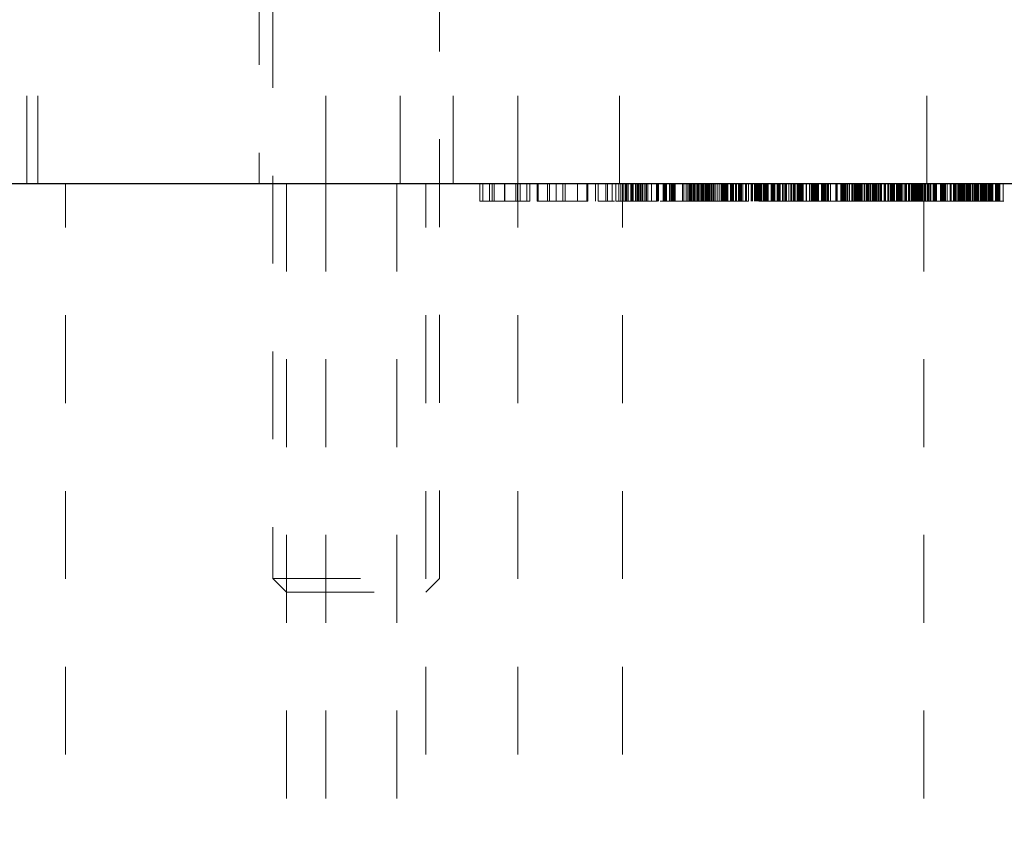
# Model space of a CAD drawing. Header units: inches. Extents: x 1880 to 2363, y -453 to -54.
# Tile 201 of 256: x 2038.974 to 2040.095, y -433.703 to -432.785. Entities that reach past the tile are written whole.
import ezdxf

# ---------------------------------------------------------------- set-up
doc = ezdxf.new("R2010")
doc.units = ezdxf.units.IN
doc.header["$LTSCALE"] = 0.5
doc.header["$MEASUREMENT"] = 0
doc.linetypes.add('HIDDEN', pattern=[0.225, 0.15, -0.075])
for name, color, linetype in [('DIE-M-S3', 8, 'Continuous'), ('DSS-M-S', 53, 'Continuous'), ('SVD-M-S', 8, 'Continuous')]:
    doc.layers.add(name, color=color, linetype=linetype)

msp = doc.modelspace()

# ---------------------------------------------------------------- linework, layer by layer
at = {"layer": 'DIE-M-S3', "linetype": 'HIDDEN', "lineweight": 18}
for p, q in [((2038.99429, -432.97113), (2038.99429, -432.47113)), ((2039.32242, -432.47113), (2039.32242, -432.97113)), ((2039.40679, -432.47113), (2039.40679, -432.97113)), ((2039.54117, -432.97113), (2039.54117, -432.47113)), ((2039.65679, -432.97113), (2039.65679, -432.47113)), ((2040.00679, -432.47113), (2040.00679, -432.97113))]:
    msp.add_line(p, q, dxfattribs=at)
at = {"layer": 'DSS-M-S', "linetype": 'Continuous', "lineweight": 25}
msp.add_line((2034.68179, -432.97113), (2047.18179, -432.97113), dxfattribs=at)
at = {"layer": 'DSS-M-S', "linetype": 'HIDDEN', "lineweight": 18}
for p, q in [((2039.02554, -435.22113), (2039.02554, -432.97113)), ((2039.27729, -432.97113), (2039.27729, -435.22113)), ((2039.32242, -432.97113), (2039.32242, -435.22113)), ((2039.40329, -432.97113), (2039.40329, -435.22113)), ((2039.43629, -435.22113), (2039.43629, -432.97113)), ((2039.49784, -432.99113), (2039.49784, -432.97113)), ((2039.50105, -432.99113), (2039.50105, -432.97113)), ((2039.50853, -432.99113), (2039.50853, -432.97113)), ((2039.51173, -432.99113), (2039.51173, -432.97113)), ((2039.5139, -432.99113), (2039.5139, -432.97113)), ((2039.52589, -432.99113), (2039.52589, -432.97113)), ((2039.52601, -432.99113), (2039.52601, -432.97113)), ((2039.52616, -432.99113), (2039.52616, -432.97113)), ((2039.52624, -432.99113), (2039.52624, -432.97113)), ((2039.52627, -432.99113), (2039.52627, -432.97113)), ((2039.53871, -432.99113), (2039.53871, -432.97113)), ((2039.54058, -432.99113), (2039.54058, -432.97113)), ((2039.54117, -435.22113), (2039.54117, -432.97113)), ((2039.54378, -432.99113), (2039.54378, -432.97113)), ((2039.55126, -432.99113), (2039.55126, -432.97113)), ((2039.55447, -432.99113), (2039.55447, -432.97113)), ((2039.56302, -432.99113), (2039.56302, -432.97113)), ((2039.56408, -432.99113), (2039.56408, -432.97113)), ((2039.56422, -432.99113), (2039.56422, -432.97113)), ((2039.57477, -432.99113), (2039.57477, -432.97113)), ((2039.57692, -432.99113), (2039.57692, -432.97113)), ((2039.58478, -432.99113), (2039.58478, -432.97113)), ((2039.5922, -432.99113), (2039.5922, -432.97113)), ((2039.59243, -432.99113), (2039.59243, -432.97113)), ((2039.59507, -432.99113), (2039.59507, -432.97113)), ((2039.60896, -432.99113), (2039.60896, -432.97113)), ((2039.61964, -432.99113), (2039.61964, -432.97113)), ((2039.62071, -432.99113), (2039.62071, -432.97113)), ((2039.62944, -432.99113), (2039.62944, -432.97113)), ((2039.63246, -432.99113), (2039.63246, -432.97113)), ((2039.64104, -432.99113), (2039.64104, -432.97113)), ((2039.64314, -432.99113), (2039.64314, -432.97113)), ((2039.64847, -432.99113), (2039.64847, -432.97113)), ((2039.65269, -432.99113), (2039.65269, -432.97113)), ((2039.65615, -432.99113), (2039.65615, -432.97113)), ((2039.65846, -432.99113), (2039.65846, -432.97113)), ((2039.66029, -435.22113), (2039.66029, -432.97113)), ((2039.66065, -432.99113), (2039.66065, -432.97113)), ((2039.66077, -432.99113), (2039.66077, -432.97113)), ((2039.66082, -432.99113), (2039.66082, -432.97113)), ((2039.66082, -432.99113), (2039.66082, -432.97113)), ((2039.66308, -432.99113), (2039.66308, -432.97113)), ((2039.66432, -432.99113), (2039.66432, -432.97113)), ((2039.66497, -432.99113), (2039.66497, -432.97113)), ((2039.66654, -432.99113), (2039.66654, -432.97113)), ((2039.66659, -432.99113), (2039.66659, -432.97113)), ((2039.66987, -432.99113), (2039.66987, -432.97113)), ((2039.67034, -432.99113), (2039.67034, -432.97113)), ((2039.67115, -432.99113), (2039.67115, -432.97113)), ((2039.6715, -432.99113), (2039.6715, -432.97113)), ((2039.67231, -432.99113), (2039.67231, -432.97113)), ((2039.67519, -432.99113), (2039.67519, -432.97113)), ((2039.67651, -432.99113), (2039.67651, -432.97113)), ((2039.67651, -432.99113), (2039.67651, -432.97113)), ((2039.67658, -432.99113), (2039.67658, -432.97113)), ((2039.67658, -432.99113), (2039.67658, -432.97113)), ((2039.67759, -432.99113), (2039.67759, -432.97113)), ((2039.67759, -432.99113), (2039.67759, -432.97113)), ((2039.67759, -432.99113), (2039.67759, -432.97113)), ((2039.6784, -432.99113), (2039.6784, -432.97113)), ((2039.67865, -432.99113), (2039.67865, -432.97113)), ((2039.68038, -432.99113), (2039.68038, -432.97113)), ((2039.68064, -432.99113), (2039.68064, -432.97113)), ((2039.68064, -432.99113), (2039.68064, -432.97113)), ((2039.68073, -432.99113), (2039.68073, -432.97113)), ((2039.68073, -432.99113), (2039.68073, -432.97113)), ((2039.68073, -432.99113), (2039.68073, -432.97113)), ((2039.68085, -432.99113), (2039.68085, -432.97113)), ((2039.68211, -432.99113), (2039.68211, -432.97113)), ((2039.68211, -432.99113), (2039.68211, -432.97113)), ((2039.68228, -432.99113), (2039.68228, -432.97113)), ((2039.68266, -432.99113), (2039.68266, -432.97113)), ((2039.68266, -432.99113), (2039.68266, -432.97113)), ((2039.68303, -432.99113), (2039.68303, -432.97113)), ((2039.68308, -432.99113), (2039.68308, -432.97113)), ((2039.68473, -432.99113), (2039.68473, -432.97113)), ((2039.68691, -432.99113), (2039.68691, -432.97113)), ((2039.68691, -432.99113), (2039.68691, -432.97113)), ((2039.68691, -432.99113), (2039.68691, -432.97113)), ((2039.68742, -432.99113), (2039.68742, -432.97113)), ((2039.68742, -432.99113), (2039.68742, -432.97113)), ((2039.68761, -432.99113), (2039.68761, -432.97113)), ((2039.68761, -432.99113), (2039.68761, -432.97113)), ((2039.68761, -432.99113), (2039.68761, -432.97113)), ((2039.68908, -432.99113), (2039.68908, -432.97113)), ((2039.69335, -432.99113), (2039.69335, -432.97113)), ((2039.69883, -432.99113), (2039.69883, -432.97113)), ((2039.69885, -432.99113), (2039.69885, -432.97113)), ((2039.69933, -432.99113), (2039.69933, -432.97113)), ((2039.7, -432.99113), (2039.7, -432.97113)), ((2039.70017, -432.99113), (2039.70017, -432.97113)), ((2039.7005, -432.99113), (2039.7005, -432.97113)), ((2039.70115, -432.99113), (2039.70115, -432.97113)), ((2039.70123, -432.99113), (2039.70123, -432.97113)), ((2039.70638, -432.99113), (2039.70638, -432.97113)), ((2039.70689, -432.99113), (2039.70689, -432.97113)), ((2039.70694, -432.99113), (2039.70694, -432.97113)), ((2039.70699, -432.99113), (2039.70699, -432.97113)), ((2039.70781, -432.99113), (2039.70781, -432.97113)), ((2039.70808, -432.99113), (2039.70808, -432.97113)), ((2039.70865, -432.99113), (2039.70865, -432.97113)), ((2039.70923, -432.99113), (2039.70923, -432.97113)), ((2039.70963, -432.99113), (2039.70963, -432.97113)), ((2039.71038, -432.99113), (2039.71038, -432.97113)), ((2039.71385, -432.99113), (2039.71385, -432.97113)), ((2039.7152, -432.99113), (2039.7152, -432.97113)), ((2039.71615, -432.99113), (2039.71615, -432.97113)), ((2039.71731, -432.99113), (2039.71731, -432.97113)), ((2039.71846, -432.99113), (2039.71846, -432.97113)), ((2039.71945, -432.99113), (2039.71945, -432.97113)), ((2039.72016, -432.99113), (2039.72016, -432.97113)), ((2039.72861, -432.99113), (2039.72861, -432.97113)), ((2039.73, -432.99113), (2039.73, -432.97113)), ((2039.73276, -432.99113), (2039.73276, -432.97113)), ((2039.73461, -432.99113), (2039.73461, -432.97113)), ((2039.73622, -432.99113), (2039.73622, -432.97113)), ((2039.73692, -432.99113), (2039.73692, -432.97113)), ((2039.73808, -432.99113), (2039.73808, -432.97113)), ((2039.73882, -432.99113), (2039.73882, -432.97113)), ((2039.73909, -432.99113), (2039.73909, -432.97113)), ((2039.74078, -432.99113), (2039.74078, -432.97113)), ((2039.74154, -432.99113), (2039.74154, -432.97113)), ((2039.74158, -432.99113), (2039.74158, -432.97113)), ((2039.74211, -432.99113), (2039.74211, -432.97113)), ((2039.74254, -432.99113), (2039.74254, -432.97113)), ((2039.74269, -432.99113), (2039.74269, -432.97113)), ((2039.74269, -432.97113), (2039.74269, -432.99113)), ((2039.74305, -432.99113), (2039.74305, -432.97113)), ((2039.74477, -432.99113), (2039.74477, -432.97113)), ((2039.745, -432.99113), (2039.745, -432.97113)), ((2039.74572, -432.99113), (2039.74572, -432.97113)), ((2039.74615, -432.99113), (2039.74615, -432.97113)), ((2039.74689, -432.99113), (2039.74689, -432.97113)), ((2039.74846, -432.99113), (2039.74846, -432.97113)), ((2039.74969, -432.99113), (2039.74969, -432.97113)), ((2039.75073, -432.99113), (2039.75073, -432.97113)), ((2039.75156, -432.99113), (2039.75156, -432.97113)), ((2039.7519, -432.99113), (2039.7519, -432.97113)), ((2039.7525, -432.99113), (2039.7525, -432.97113)), ((2039.75395, -432.99113), (2039.75395, -432.97113)), ((2039.75423, -432.99113), (2039.75423, -432.97113)), ((2039.75493, -432.99113), (2039.75493, -432.97113)), ((2039.75493, -432.99113), (2039.75493, -432.97113)), ((2039.75596, -432.99113), (2039.75596, -432.97113)), ((2039.75607, -432.99113), (2039.75607, -432.97113)), ((2039.75636, -432.99113), (2039.75636, -432.97113)), ((2039.75668, -432.99113), (2039.75668, -432.97113)), ((2039.75688, -432.99113), (2039.75688, -432.97113)), ((2039.75799, -432.99113), (2039.75799, -432.97113)), ((2039.75885, -432.99113), (2039.75885, -432.97113)), ((2039.75926, -432.99113), (2039.75926, -432.97113)), ((2039.7596, -432.99113), (2039.7596, -432.97113)), ((2039.76, -432.99113), (2039.76, -432.97113)), ((2039.76148, -432.99113), (2039.76148, -432.97113)), ((2039.76148, -432.99113), (2039.76148, -432.97113)), ((2039.76155, -432.99113), (2039.76155, -432.97113)), ((2039.76187, -432.99113), (2039.76187, -432.97113)), ((2039.76187, -432.99113), (2039.76187, -432.97113)), ((2039.76231, -432.99113), (2039.76231, -432.97113)), ((2039.76232, -432.99113), (2039.76232, -432.97113)), ((2039.76389, -432.99113), (2039.76389, -432.97113)), ((2039.76434, -432.99113), (2039.76434, -432.97113)), ((2039.76561, -432.99113), (2039.76561, -432.97113)), ((2039.76808, -432.99113), (2039.76808, -432.97113)), ((2039.76824, -432.99113), (2039.76824, -432.97113)), ((2039.77038, -432.99113), (2039.77038, -432.97113)), ((2039.77269, -432.99113), (2039.77269, -432.97113)), ((2039.77318, -432.99113), (2039.77318, -432.97113)), ((2039.77385, -432.99113), (2039.77385, -432.97113)), ((2039.77401, -432.99113), (2039.77401, -432.97113)), ((2039.77532, -432.99113), (2039.77532, -432.97113)), ((2039.77533, -432.99113), (2039.77533, -432.97113)), ((2039.7755, -432.99113), (2039.7755, -432.97113)), ((2039.77583, -432.99113), (2039.77583, -432.97113)), ((2039.77641, -432.99113), (2039.77641, -432.97113)), ((2039.77673, -432.99113), (2039.77673, -432.97113)), ((2039.77713, -432.99113), (2039.77713, -432.97113)), ((2039.77745, -432.99113), (2039.77745, -432.97113)), ((2039.77878, -432.99113), (2039.77878, -432.97113)), ((2039.7792, -432.99113), (2039.7792, -432.97113)), ((2039.78034, -432.99113), (2039.78034, -432.97113)), ((2039.78307, -432.99113), (2039.78307, -432.97113)), ((2039.78331, -432.99113), (2039.78331, -432.97113)), ((2039.7837, -432.99113), (2039.7837, -432.97113)), ((2039.78423, -432.99113), (2039.78423, -432.97113)), ((2039.78463, -432.99113), (2039.78463, -432.97113)), ((2039.78538, -432.99113), (2039.78538, -432.97113)), ((2039.78596, -432.99113), (2039.78596, -432.97113)), ((2039.78684, -432.99113), (2039.78684, -432.97113)), ((2039.78904, -432.99113), (2039.78904, -432.97113)), ((2039.78949, -432.99113), (2039.78949, -432.97113)), ((2039.79023, -432.99113), (2039.79023, -432.97113)), ((2039.79231, -432.99113), (2039.79231, -432.97113)), ((2039.79256, -432.99113), (2039.79256, -432.97113)), ((2039.79288, -432.99113), (2039.79288, -432.97113)), ((2039.79308, -432.99113), (2039.79308, -432.97113)), ((2039.7933, -432.99113), (2039.7933, -432.97113)), ((2039.79346, -432.99113), (2039.79346, -432.97113)), ((2039.79461, -432.99113), (2039.79461, -432.97113)), ((2039.79487, -432.99113), (2039.79487, -432.97113)), ((2039.795, -432.99113), (2039.795, -432.97113)), ((2039.79577, -432.99113), (2039.79577, -432.97113)), ((2039.79727, -432.99113), (2039.79727, -432.97113)), ((2039.80038, -432.99113), (2039.80038, -432.97113)), ((2039.80154, -432.99113), (2039.80154, -432.97113)), ((2039.80385, -432.99113), (2039.80385, -432.97113)), ((2039.8066, -432.99113), (2039.8066, -432.97113)), ((2039.80673, -432.99113), (2039.80673, -432.97113)), ((2039.80691, -432.99113), (2039.80691, -432.97113)), ((2039.80692, -432.99113), (2039.80692, -432.97113)), ((2039.80713, -432.99113), (2039.80713, -432.97113)), ((2039.80745, -432.99113), (2039.80745, -432.97113)), ((2039.80846, -432.99113), (2039.80846, -432.97113)), ((2039.81063, -432.99113), (2039.81063, -432.97113)), ((2039.81077, -432.99113), (2039.81077, -432.97113)), ((2039.81192, -432.99113), (2039.81192, -432.97113)), ((2039.81308, -432.99113), (2039.81308, -432.97113)), ((2039.81355, -432.99113), (2039.81355, -432.97113)), ((2039.81356, -432.99113), (2039.81356, -432.97113)), ((2039.81423, -432.99113), (2039.81423, -432.97113)), ((2039.81538, -432.99113), (2039.81538, -432.97113)), ((2039.81654, -432.99113), (2039.81654, -432.97113)), ((2039.81769, -432.99113), (2039.81769, -432.97113)), ((2039.81769, -432.99113), (2039.81769, -432.97113)), ((2039.81838, -432.99113), (2039.81838, -432.97113)), ((2039.81894, -432.99113), (2039.81894, -432.97113)), ((2039.82074, -432.99113), (2039.82074, -432.97113)), ((2039.82157, -432.99113), (2039.82157, -432.97113)), ((2039.82231, -432.99113), (2039.82231, -432.97113)), ((2039.82346, -432.99113), (2039.82346, -432.97113)), ((2039.824, -432.99113), (2039.824, -432.97113)), ((2039.82461, -432.99113), (2039.82461, -432.97113)), ((2039.82577, -432.99113), (2039.82577, -432.97113)), ((2039.82603, -432.99113), (2039.82603, -432.97113)), ((2039.82943, -432.99113), (2039.82943, -432.97113)), ((2039.83038, -432.99113), (2039.83038, -432.97113)), ((2039.83055, -432.99113), (2039.83055, -432.97113)), ((2039.83074, -432.99113), (2039.83074, -432.97113)), ((2039.83154, -432.99113), (2039.83154, -432.97113)), ((2039.83269, -432.99113), (2039.83269, -432.97113)), ((2039.83368, -432.99113), (2039.83368, -432.97113)), ((2039.83632, -432.99113), (2039.83632, -432.97113)), ((2039.83682, -432.99113), (2039.83682, -432.97113)), ((2039.83781, -432.99113), (2039.83781, -432.97113)), ((2039.83814, -432.99113), (2039.83814, -432.97113)), ((2039.83871, -432.99113), (2039.83871, -432.97113)), ((2039.83872, -432.99113), (2039.83872, -432.97113)), ((2039.83889, -432.99113), (2039.83889, -432.97113)), ((2039.83961, -432.99113), (2039.83961, -432.97113)), ((2039.83996, -432.99113), (2039.83996, -432.97113)), ((2039.84264, -432.99113), (2039.84264, -432.97113)), ((2039.84293, -432.99113), (2039.84293, -432.97113)), ((2039.84318, -432.99113), (2039.84318, -432.97113)), ((2039.8453, -432.99113), (2039.8453, -432.97113)), ((2039.84613, -432.99113), (2039.84613, -432.97113)), ((2039.84614, -432.99113), (2039.84614, -432.97113)), ((2039.84618, -432.99113), (2039.84618, -432.97113)), ((2039.84654, -432.99113), (2039.84654, -432.97113)), ((2039.84684, -432.99113), (2039.84684, -432.97113)), ((2039.84699, -432.99113), (2039.84699, -432.97113)), ((2039.84955, -432.99113), (2039.84955, -432.97113)), ((2039.85203, -432.99113), (2039.85203, -432.97113)), ((2039.85231, -432.99113), (2039.85231, -432.97113)), ((2039.85254, -432.99113), (2039.85254, -432.97113)), ((2039.85461, -432.99113), (2039.85461, -432.97113)), ((2039.85519, -432.99113), (2039.85519, -432.97113)), ((2039.85539, -432.99113), (2039.85539, -432.97113)), ((2039.85559, -432.99113), (2039.85559, -432.97113)), ((2039.85577, -432.99113), (2039.85577, -432.97113)), ((2039.85591, -432.99113), (2039.85591, -432.97113)), ((2039.85609, -432.99113), (2039.85609, -432.97113)), ((2039.85617, -432.99113), (2039.85617, -432.97113)), ((2039.85649, -432.99113), (2039.85649, -432.97113)), ((2039.85682, -432.99113), (2039.85682, -432.97113)), ((2039.85923, -432.99113), (2039.85923, -432.97113)), ((2039.85974, -432.99113), (2039.85974, -432.97113)), ((2039.86038, -432.99113), (2039.86038, -432.97113)), ((2039.86046, -432.99113), (2039.86046, -432.97113)), ((2039.86154, -432.99113), (2039.86154, -432.97113)), ((2039.86269, -432.99113), (2039.86269, -432.97113)), ((2039.86331, -432.99113), (2039.86331, -432.97113)), ((2039.86385, -432.99113), (2039.86385, -432.97113)), ((2039.86442, -432.99113), (2039.86442, -432.97113)), ((2039.86482, -432.99113), (2039.86482, -432.97113)), ((2039.86514, -432.99113), (2039.86514, -432.97113)), ((2039.86615, -432.99113), (2039.86615, -432.97113)), ((2039.86961, -432.99113), (2039.86961, -432.97113)), ((2039.86987, -432.99113), (2039.86987, -432.97113)), ((2039.86994, -432.99113), (2039.86994, -432.97113)), ((2039.87308, -432.99113), (2039.87308, -432.97113)), ((2039.87497, -432.99113), (2039.87497, -432.97113)), ((2039.87587, -432.99113), (2039.87587, -432.97113)), ((2039.8759, -432.99113), (2039.8759, -432.97113)), ((2039.87652, -432.99113), (2039.87652, -432.97113)), ((2039.87672, -432.99113), (2039.87672, -432.97113)), ((2039.87769, -432.99113), (2039.87769, -432.97113)), ((2039.87795, -432.99113), (2039.87795, -432.97113)), ((2039.87904, -432.99113), (2039.87904, -432.97113)), ((2039.87924, -432.99113), (2039.87924, -432.97113)), ((2039.88, -432.99113), (2039.88, -432.97113)), ((2039.88115, -432.99113), (2039.88115, -432.97113)), ((2039.88231, -432.99113), (2039.88231, -432.97113)), ((2039.88346, -432.99113), (2039.88346, -432.97113)), ((2039.88678, -432.99113), (2039.88678, -432.97113)), ((2039.88808, -432.99113), (2039.88808, -432.97113)), ((2039.88865, -432.99113), (2039.88865, -432.97113)), ((2039.88923, -432.99113), (2039.88923, -432.97113)), ((2039.88967, -432.99113), (2039.88967, -432.97113)), ((2039.8897, -432.99113), (2039.8897, -432.97113)), ((2039.88992, -432.99113), (2039.88992, -432.97113)), ((2039.89038, -432.99113), (2039.89038, -432.97113)), ((2039.89064, -432.99113), (2039.89064, -432.97113)), ((2039.89154, -432.99113), (2039.89154, -432.97113)), ((2039.89303, -432.99113), (2039.89303, -432.97113)), ((2039.89408, -432.99113), (2039.89408, -432.97113)), ((2039.89421, -432.99113), (2039.89421, -432.97113)), ((2039.895, -432.99113), (2039.895, -432.97113)), ((2039.89731, -432.99113), (2039.89731, -432.97113)), ((2039.90308, -432.99113), (2039.90308, -432.97113)), ((2039.90423, -432.99113), (2039.90423, -432.97113)), ((2039.90456, -432.99113), (2039.90456, -432.97113)), ((2039.90485, -432.99113), (2039.90485, -432.97113)), ((2039.9049, -432.99113), (2039.9049, -432.97113)), ((2039.90885, -432.99113), (2039.90885, -432.97113)), ((2039.90933, -432.99113), (2039.90933, -432.97113)), ((2039.91, -432.99113), (2039.91, -432.97113)), ((2039.91115, -432.99113), (2039.91115, -432.97113)), ((2039.91231, -432.99113), (2039.91231, -432.97113)), ((2039.91344, -432.99113), (2039.91344, -432.97113)), ((2039.91435, -432.99113), (2039.91435, -432.97113)), ((2039.91451, -432.99113), (2039.91451, -432.97113)), ((2039.91461, -432.99113), (2039.91461, -432.97113)), ((2039.91631, -432.99113), (2039.91631, -432.97113)), ((2039.91692, -432.99113), (2039.91692, -432.97113)), ((2039.91864, -432.99113), (2039.91864, -432.97113)), ((2039.92154, -432.99113), (2039.92154, -432.97113)), ((2039.92167, -432.99113), (2039.92167, -432.97113)), ((2039.9223, -432.99113), (2039.9223, -432.97113)), ((2039.92237, -432.99113), (2039.92237, -432.97113)), ((2039.9224, -432.99113), (2039.9224, -432.97113)), ((2039.92244, -432.99113), (2039.92244, -432.97113)), ((2039.9225, -432.99113), (2039.9225, -432.97113)), ((2039.92264, -432.99113), (2039.92264, -432.97113)), ((2039.92265, -432.99113), (2039.92265, -432.97113)), ((2039.92269, -432.99113), (2039.92269, -432.97113)), ((2039.92413, -432.99113), (2039.92413, -432.97113)), ((2039.925, -432.99113), (2039.925, -432.97113)), ((2039.92519, -432.99113), (2039.92519, -432.97113)), ((2039.9252, -432.99113), (2039.9252, -432.97113)), ((2039.92646, -432.99113), (2039.92646, -432.97113)), ((2039.92731, -432.99113), (2039.92731, -432.97113)), ((2039.92796, -432.99113), (2039.92796, -432.97113)), ((2039.92915, -432.99113), (2039.92915, -432.97113)), ((2039.92945, -432.99113), (2039.92945, -432.97113)), ((2039.92961, -432.99113), (2039.92961, -432.97113)), ((2039.93045, -432.99113), (2039.93045, -432.97113)), ((2039.93077, -432.99113), (2039.93077, -432.97113)), ((2039.93212, -432.99113), (2039.93212, -432.97113)), ((2039.93234, -432.99113), (2039.93234, -432.97113)), ((2039.93308, -432.99113), (2039.93308, -432.97113)), ((2039.93538, -432.99113), (2039.93538, -432.97113)), ((2039.93605, -432.99113), (2039.93605, -432.97113)), ((2039.93766, -432.99113), (2039.93766, -432.97113)), ((2039.9385, -432.99113), (2039.9385, -432.97113)), ((2039.93885, -432.99113), (2039.93885, -432.97113)), ((2039.93919, -432.99113), (2039.93919, -432.97113)), ((2039.93965, -432.99113), (2039.93965, -432.97113)), ((2039.94, -432.99113), (2039.94, -432.97113)), ((2039.94, -432.99113), (2039.94, -432.97113)), ((2039.94039, -432.99113), (2039.94039, -432.97113)), ((2039.94054, -432.99113), (2039.94054, -432.97113)), ((2039.94132, -432.99113), (2039.94132, -432.97113)), ((2039.94261, -432.99113), (2039.94261, -432.97113)), ((2039.94276, -432.99113), (2039.94276, -432.97113)), ((2039.94461, -432.99113), (2039.94461, -432.97113)), ((2039.94537, -432.99113), (2039.94537, -432.97113)), ((2039.94608, -432.99113), (2039.94608, -432.97113)), ((2039.94629, -432.99113), (2039.94629, -432.97113)), ((2039.94689, -432.99113), (2039.94689, -432.97113)), ((2039.94692, -432.99113), (2039.94692, -432.97113)), ((2039.94708, -432.99113), (2039.94708, -432.97113)), ((2039.94808, -432.99113), (2039.94808, -432.97113)), ((2039.94836, -432.99113), (2039.94836, -432.97113)), ((2039.94858, -432.99113), (2039.94858, -432.97113)), ((2039.94891, -432.99113), (2039.94891, -432.97113)), ((2039.94902, -432.99113), (2039.94902, -432.97113)), ((2039.94948, -432.99113), (2039.94948, -432.97113)), ((2039.95096, -432.99113), (2039.95096, -432.97113)), ((2039.95122, -432.99113), (2039.95122, -432.97113)), ((2039.95154, -432.99113), (2039.95154, -432.97113)), ((2039.9519, -432.99113), (2039.9519, -432.97113)), ((2039.95341, -432.99113), (2039.95341, -432.97113)), ((2039.9541, -432.99113), (2039.9541, -432.97113)), ((2039.95511, -432.99113), (2039.95511, -432.97113)), ((2039.95846, -432.99113), (2039.95846, -432.97113)), ((2039.95897, -432.99113), (2039.95897, -432.97113)), ((2039.95969, -432.99113), (2039.95969, -432.97113)), ((2039.96259, -432.99113), (2039.96259, -432.97113)), ((2039.96331, -432.99113), (2039.96331, -432.97113)), ((2039.96506, -432.99113), (2039.96506, -432.97113)), ((2039.96533, -432.99113), (2039.96533, -432.97113)), ((2039.96579, -432.99113), (2039.96579, -432.97113)), ((2039.96616, -432.99113), (2039.96616, -432.97113)), ((2039.96654, -432.99113), (2039.96654, -432.97113)), ((2039.9668, -432.99113), (2039.9668, -432.97113)), ((2039.96695, -432.99113), (2039.96695, -432.97113)), ((2039.96703, -432.99113), (2039.96703, -432.97113)), ((2039.96766, -432.99113), (2039.96766, -432.97113)), ((2039.96769, -432.99113), (2039.96769, -432.97113)), ((2039.96885, -432.99113), (2039.96885, -432.97113)), ((2039.97, -432.99113), (2039.97, -432.97113)), ((2039.9722, -432.99113), (2039.9722, -432.97113)), ((2039.97346, -432.99113), (2039.97346, -432.97113)), ((2039.97461, -432.99113), (2039.97461, -432.97113)), ((2039.97577, -432.99113), (2039.97577, -432.97113)), ((2039.97692, -432.99113), (2039.97692, -432.97113)), ((2039.97808, -432.99113), (2039.97808, -432.97113)), ((2039.97949, -432.99113), (2039.97949, -432.97113)), ((2039.97968, -432.99113), (2039.97968, -432.97113)), ((2039.98201, -432.99113), (2039.98201, -432.97113)), ((2039.98276, -432.99113), (2039.98276, -432.97113)), ((2039.98385, -432.99113), (2039.98385, -432.97113)), ((2039.98615, -432.99113), (2039.98615, -432.97113)), ((2039.98673, -432.99113), (2039.98673, -432.97113)), ((2039.98713, -432.99113), (2039.98713, -432.97113)), ((2039.98745, -432.99113), (2039.98745, -432.97113)), ((2039.98961, -432.99113), (2039.98961, -432.97113)), ((2039.99037, -432.99113), (2039.99037, -432.97113)), ((2039.9905, -432.99113), (2039.9905, -432.97113)), ((2039.99077, -432.99113), (2039.99077, -432.97113)), ((2039.99218, -432.99113), (2039.99218, -432.97113)), ((2039.99308, -432.99113), (2039.99308, -432.97113)), ((2039.99339, -432.99113), (2039.99339, -432.97113)), ((2039.99421, -432.99113), (2039.99421, -432.97113)), ((2039.99477, -432.99113), (2039.99477, -432.97113)), ((2039.99538, -432.99113), (2039.99538, -432.97113)), ((2039.99639, -432.99113), (2039.99639, -432.97113)), ((2039.99654, -432.99113), (2039.99654, -432.97113)), ((2039.99769, -432.99113), (2039.99769, -432.97113)), ((2039.99885, -432.99113), (2039.99885, -432.97113)), ((2039.99912, -432.99113), (2039.99912, -432.97113)), ((2040, -432.99113), (2040, -432.97113)), ((2040.00105, -432.99113), (2040.00105, -432.97113)), ((2040.00115, -432.99113), (2040.00115, -432.97113)), ((2040.00212, -432.99113), (2040.00212, -432.97113)), ((2040.00329, -432.97113), (2040.00329, -435.22113)), ((2040.00346, -432.99113), (2040.00346, -432.97113)), ((2040.00425, -432.99113), (2040.00425, -432.97113)), ((2040.00461, -432.99113), (2040.00461, -432.97113)), ((2040.00577, -432.99113), (2040.00577, -432.97113)), ((2040.00763, -432.99113), (2040.00763, -432.97113)), ((2040.00882, -432.99113), (2040.00882, -432.97113)), ((2040.01038, -432.99113), (2040.01038, -432.97113)), ((2040.01154, -432.99113), (2040.01154, -432.97113)), ((2040.01417, -432.99113), (2040.01417, -432.97113)), ((2040.01424, -432.99113), (2040.01424, -432.97113)), ((2040.01457, -432.99113), (2040.01457, -432.97113)), ((2040.01471, -432.99113), (2040.01471, -432.97113)), ((2040.01586, -432.99113), (2040.01586, -432.97113)), ((2040.01673, -432.99113), (2040.01673, -432.97113)), ((2040.01806, -432.99113), (2040.01806, -432.97113)), ((2040.0225, -432.99113), (2040.0225, -432.97113)), ((2040.02308, -432.99113), (2040.02308, -432.97113)), ((2040.02384, -432.99113), (2040.02384, -432.97113)), ((2040.02391, -432.99113), (2040.02391, -432.97113)), ((2040.02398, -432.99113), (2040.02398, -432.97113)), ((2040.02404, -432.99113), (2040.02404, -432.97113)), ((2040.02423, -432.99113), (2040.02423, -432.97113)), ((2040.02538, -432.99113), (2040.02538, -432.97113)), ((2040.02637, -432.99113), (2040.02637, -432.97113)), ((2040.02654, -432.99113), (2040.02654, -432.97113)), ((2040.02688, -432.99113), (2040.02688, -432.97113)), ((2040.02802, -432.99113), (2040.02802, -432.97113)), ((2040.03, -432.99113), (2040.03, -432.97113)), ((2040.03346, -432.99113), (2040.03346, -432.97113)), ((2040.03447, -432.99113), (2040.03447, -432.97113)), ((2040.03461, -432.99113), (2040.03461, -432.97113)), ((2040.03732, -432.99113), (2040.03732, -432.97113)), ((2040.03784, -432.99113), (2040.03784, -432.97113)), ((2040.03808, -432.99113), (2040.03808, -432.97113)), ((2040.03813, -432.99113), (2040.03813, -432.97113)), ((2040.039, -432.99113), (2040.039, -432.97113)), ((2040.04044, -432.99113), (2040.04044, -432.97113)), ((2040.04211, -432.99113), (2040.04211, -432.97113)), ((2040.04269, -432.99113), (2040.04269, -432.97113)), ((2040.04293, -432.99113), (2040.04293, -432.97113)), ((2040.04298, -432.99113), (2040.04298, -432.97113)), ((2040.04318, -432.99113), (2040.04318, -432.97113)), ((2040.04327, -432.99113), (2040.04327, -432.97113)), ((2040.04385, -432.99113), (2040.04385, -432.97113)), ((2040.0441, -432.99113), (2040.0441, -432.97113)), ((2040.04464, -432.99113), (2040.04464, -432.97113)), ((2040.04511, -432.99113), (2040.04511, -432.97113)), ((2040.04597, -432.99113), (2040.04597, -432.97113)), ((2040.04615, -432.99113), (2040.04615, -432.97113)), ((2040.04632, -432.99113), (2040.04632, -432.97113)), ((2040.04699, -432.99113), (2040.04699, -432.97113)), ((2040.04731, -432.99113), (2040.04731, -432.97113)), ((2040.04801, -432.99113), (2040.04801, -432.97113)), ((2040.04846, -432.99113), (2040.04846, -432.97113)), ((2040.04907, -432.99113), (2040.04907, -432.97113)), ((2040.04994, -432.99113), (2040.04994, -432.97113)), ((2040.05061, -432.99113), (2040.05061, -432.97113)), ((2040.05192, -432.99113), (2040.05192, -432.97113)), ((2040.05273, -432.99113), (2040.05273, -432.97113)), ((2040.05367, -432.99113), (2040.05367, -432.97113)), ((2040.05423, -432.99113), (2040.05423, -432.97113)), ((2040.05427, -432.99113), (2040.05427, -432.97113)), ((2040.05455, -432.99113), (2040.05455, -432.97113)), ((2040.05463, -432.99113), (2040.05463, -432.97113)), ((2040.05495, -432.99113), (2040.05495, -432.97113)), ((2040.05538, -432.99113), (2040.05538, -432.97113)), ((2040.05564, -432.99113), (2040.05564, -432.97113)), ((2040.05659, -432.99113), (2040.05659, -432.97113)), ((2040.05686, -432.99113), (2040.05686, -432.97113)), ((2040.05885, -432.99113), (2040.05885, -432.97113)), ((2040.05904, -432.99113), (2040.05904, -432.97113)), ((2040.06034, -432.99113), (2040.06034, -432.97113)), ((2040.06047, -432.99113), (2040.06047, -432.97113)), ((2040.06053, -432.99113), (2040.06053, -432.97113)), ((2040.0615, -432.99113), (2040.0615, -432.97113)), ((2040.06231, -432.99113), (2040.06231, -432.97113)), ((2040.06258, -432.99113), (2040.06258, -432.97113)), ((2040.0633, -432.99113), (2040.0633, -432.97113)), ((2040.06346, -432.99113), (2040.06346, -432.97113)), ((2040.06352, -432.99113), (2040.06352, -432.97113)), ((2040.06438, -432.99113), (2040.06438, -432.97113)), ((2040.06519, -432.99113), (2040.06519, -432.97113)), ((2040.06577, -432.99113), (2040.06577, -432.97113)), ((2040.06582, -432.99113), (2040.06582, -432.97113)), ((2040.0675, -432.99113), (2040.0675, -432.97113)), ((2040.06833, -432.99113), (2040.06833, -432.97113)), ((2040.06836, -432.99113), (2040.06836, -432.97113)), ((2040.0684, -432.99113), (2040.0684, -432.97113)), ((2040.06876, -432.99113), (2040.06876, -432.97113)), ((2040.06949, -432.99113), (2040.06949, -432.97113)), ((2040.06981, -432.99113), (2040.06981, -432.97113)), ((2040.07035, -432.99113), (2040.07035, -432.97113)), ((2040.07038, -432.99113), (2040.07038, -432.97113)), ((2040.07049, -432.99113), (2040.07049, -432.97113)), ((2040.07075, -432.99113), (2040.07075, -432.97113)), ((2040.07136, -432.99113), (2040.07136, -432.97113)), ((2040.0715, -432.99113), (2040.0715, -432.97113)), ((2040.07154, -432.99113), (2040.07154, -432.97113)), ((2040.07269, -432.99113), (2040.07269, -432.97113)), ((2040.07385, -432.99113), (2040.07385, -432.97113)), ((2040.07446, -432.99113), (2040.07446, -432.97113)), ((2040.0753, -432.99113), (2040.0753, -432.97113)), ((2040.07532, -432.99113), (2040.07532, -432.97113)), ((2040.0766, -432.99113), (2040.0766, -432.97113)), ((2040.07695, -432.99113), (2040.07695, -432.97113)), ((2040.0777, -432.99113), (2040.0777, -432.97113)), ((2040.0781, -432.99113), (2040.0781, -432.97113)), ((2040.07817, -432.99113), (2040.07817, -432.97113)), ((2040.07846, -432.99113), (2040.07846, -432.97113)), ((2040.07933, -432.99113), (2040.07933, -432.97113)), ((2040.07965, -432.99113), (2040.07965, -432.97113)), ((2040.08019, -432.99113), (2040.08019, -432.97113)), ((2040.08032, -432.99113), (2040.08032, -432.97113)), ((2040.08077, -432.99113), (2040.08077, -432.97113)), ((2040.08147, -432.99113), (2040.08147, -432.97113)), ((2040.08173, -432.99113), (2040.08173, -432.97113)), ((2040.08185, -432.99113), (2040.08185, -432.97113)), ((2040.08192, -432.99113), (2040.08192, -432.97113)), ((2040.08506, -432.99113), (2040.08506, -432.97113)), ((2040.08538, -432.99113), (2040.08538, -432.97113)), ((2040.08564, -432.99113), (2040.08564, -432.97113)), ((2040.08654, -432.99113), (2040.08654, -432.97113)), ((2040.08686, -432.99113), (2040.08686, -432.97113)), ((2040.08693, -432.99113), (2040.08693, -432.97113)), ((2040.08726, -432.99113), (2040.08726, -432.97113)), ((2040.08728, -432.99113), (2040.08728, -432.97113)), ((2040.08751, -432.99113), (2040.08751, -432.97113)), ((2040.08769, -432.99113), (2040.08769, -432.97113)), ((2040.08802, -432.99113), (2040.08802, -432.97113)), ((2040.08809, -432.99113), (2040.08809, -432.97113)), ((2040.08841, -432.99113), (2040.08841, -432.97113)), ((2040.08885, -432.99113), (2040.08885, -432.97113)), ((2040.09, -432.99113), (2040.09, -432.97113)), ((2040.09009, -432.99113), (2040.09009, -432.97113)), ((2040.09376, -432.99113), (2040.09376, -432.97113)), ((2039.62071, -432.99113), (2039.56302, -432.99113)), ((2039.67231, -432.99113), (2039.65269, -432.99113)), ((2039.68038, -432.99113), (2039.67231, -432.99113)), ((2039.7, -432.99113), (2039.68038, -432.99113)), ((2039.82231, -432.99113), (2039.81538, -432.99113)), ((2039.83038, -432.99113), (2039.82231, -432.99113)), ((2039.8897, -432.99113), (2039.83038, -432.99113)), ((2039.89154, -432.99113), (2039.8897, -432.99113)), ((2039.90423, -432.99113), (2039.89154, -432.99113)), ((2039.90772, -432.99113), (2039.89866, -432.99113)), ((2039.91461, -432.99113), (2039.90423, -432.99113)), ((2039.92269, -432.99113), (2039.91461, -432.99113)), ((2039.98201, -432.99113), (2039.92269, -432.99113)), ((2039.98385, -432.99113), (2039.98201, -432.99113)), ((2039.99654, -432.99113), (2039.98385, -432.99113)), ((2040, -432.99113), (2039.99654, -432.99113)), ((2040.00882, -432.99113), (2040, -432.99113)), ((2040.0225, -432.99113), (2040.00882, -432.99113)), ((2040.0633, -432.99113), (2040.0225, -432.99113)), ((2040.0766, -432.99113), (2040.0633, -432.99113)), ((2040.08538, -432.99113), (2040.0766, -432.99113)), ((2040.09451, -432.99113), (2040.08538, -432.99113))]:
    msp.add_line(p, q, dxfattribs=at)
for points, knots in [([(2039.52616, -432.99113), (2039.52214, -432.99113), (2039.51411, -432.99113), (2039.50457, -432.99113), (2039.49872, -432.99113), (2039.49814, -432.99113), (2039.49784, -432.99113)], [0, 0, 0, 0, 0.2803934, 0.5597169, 0.7797594, 1, 1, 1, 1]), ([(2039.55447, -432.99113), (2039.55396, -432.99113), (2039.55293, -432.99113), (2039.54491, -432.99113), (2039.53555, -432.99113), (2039.52929, -432.99113), (2039.52616, -432.99113)], [0, 0, 0, 0, 0.2791823, 0.5586741, 0.7791029, 1, 1, 1, 1]), ([(2039.64104, -432.99113), (2039.63803, -432.99113), (2039.63265, -432.99113), (2039.63252, -432.99113), (2039.63246, -432.99113)], [0, 0, 0, 0, 0.5578599, 1, 1, 1, 1]), ([(2039.65109, -432.99113), (2039.6503, -432.99113), (2039.64632, -432.99113), (2039.64339, -432.99113), (2039.64104, -432.99113)], [0, 0, 0, 0, 0.1967389, 1, 1, 1, 1]), ([(2039.71615, -432.99113), (2039.71559, -432.99113), (2039.71448, -432.99113), (2039.70834, -432.99113), (2039.70387, -432.99113), (2039.70309, -432.99113)], [0, 0, 0, 0, 0.4518079, 0.9042169, 1, 1, 1, 1]), ([(2039.75668, -432.99113), (2039.74971, -432.99113), (2039.73576, -432.99113), (2039.72025, -432.99113), (2039.71068, -432.99113), (2039.70971, -432.99113), (2039.70923, -432.99113)], [0, 0, 0, 0, 0.2796633, 0.5593539, 0.7796364, 1, 1, 1, 1]), ([(2039.71731, -432.99113), (2039.718, -432.99113), (2039.71937, -432.99113), (2039.73025, -432.99113), (2039.743, -432.99113), (2039.7519, -432.99113), (2039.75636, -432.99113)], [0, 0, 0, 0, 0.279416, 0.5590765, 0.779478, 1, 1, 1, 1]), ([(2039.75636, -432.99113), (2039.76207, -432.99113), (2039.7735, -432.99113), (2039.78674, -432.99113), (2039.79453, -432.99113), (2039.79535, -432.99113), (2039.79577, -432.99113)], [0, 0, 0, 0, 0.27982967, 0.55938902, 0.77965383, 1, 1, 1, 1]), ([(2039.80385, -432.99113), (2039.80305, -432.99113), (2039.80147, -432.99113), (2039.78865, -432.99113), (2039.77314, -432.99113), (2039.76217, -432.99113), (2039.75668, -432.99113)], [0, 0, 0, 0, 0.2796304, 0.5593429, 0.7795972, 1, 1, 1, 1]), ([(2039.86482, -432.99113), (2039.87081, -432.99113), (2039.87739, -432.99113), (2039.88237, -432.99113), (2039.88281, -432.99113)], [0, 0, 0, 0, 0.9123239, 1, 1, 1, 1]), ([(2039.88281, -432.99113), (2039.88229, -432.99113), (2039.87709, -432.99113), (2039.8708, -432.99113), (2039.86514, -432.99113)], [0, 0, 0, 0, 0.1004295, 1, 1, 1, 1]), ([(2039.89843, -432.99113), (2039.89976, -432.99113), (2039.9036, -432.99113), (2039.90398, -432.99113), (2039.90423, -432.99113)], [0, 0, 0, 0, 0.34588391, 1, 1, 1, 1])]:
    msp.add_open_spline(points, degree=3, knots=knots, dxfattribs=at)
at = {"layer": 'SVD-M-S', "linetype": 'HIDDEN', "lineweight": 18}
for p, q in [((2038.98179, -432.97113), (2038.98179, -431.72113)), ((2039.24617, -431.93613), (2039.24617, -432.97113)), ((2039.46742, -432.97113), (2039.46742, -431.93613)), ((2039.26179, -432.56216), (2039.26179, -433.42063)), ((2039.45179, -433.42063), (2039.45179, -432.56216)), ((2039.26179, -433.42063), (2039.45179, -433.42063)), ((2039.26179, -433.42063), (2039.27729, -433.43613)), ((2039.43629, -433.43613), (2039.45179, -433.42063)), ((2039.27729, -433.43613), (2039.43629, -433.43613))]:
    msp.add_line(p, q, dxfattribs=at)

doc.saveas('drawing.dxf')
